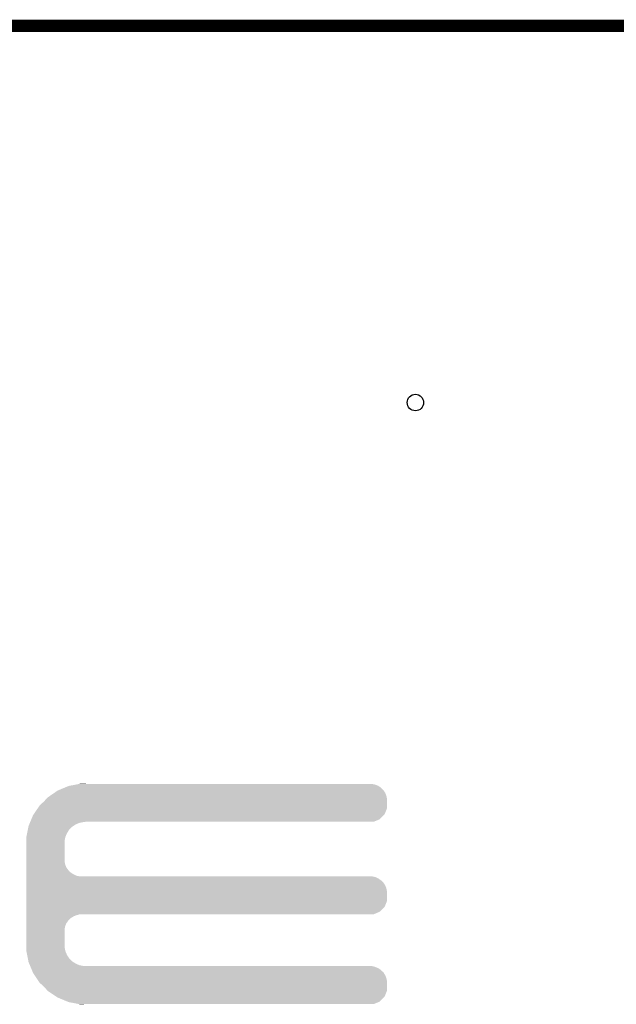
# Model space of a CAD drawing. Extents: x -1.4 to 24.2, y -3.9 to 53.4.
# Tile 52 of 56: x 9.4 to 16.8, y 41.2 to 53.4. Entities that reach past the tile are written whole.
import ezdxf

# ---------------------------------------------------------------- set-up
doc = ezdxf.new("R2010")
doc.units = 0
doc.layers.get('0').update_dxf_attribs({"linetype": 'CONTINUOUS'})
for name, color, linetype in [('XSENSE_MTI-8_CLICK_V102_GKO', 9, 'CONTINUOUS'), ('XSENSE_MTI-8_CLICK_V102_GTO', 11, 'CONTINUOUS'), ('XSENSE_MTI-8_CLICK_V102_GTS', 8, 'CONTINUOUS')]:
    doc.layers.add(name, color=color, linetype=linetype)

# ---------------------------------------------------------------- blocks, each defined once
blk = doc.blocks.new('ROUND_9')
blk.add_circle((0, 0), 0.102)

msp = doc.modelspace()

# ---------------------------------------------------------------- linework, layer by layer
at = {"layer": 'XSENSE_MTI-8_CLICK_V102_GKO', "const_width": 0.1524}
msp.add_lwpolyline([(-1.27, 53.34), (24.13, 53.34)], dxfattribs=at)
at = {"layer": 'XSENSE_MTI-8_CLICK_V102_GTO'}
for points in [[(9.77946, 43.771818), (9.83488, 43.80992), (13.95984, 43.771818), (13.9446, 43.80992)], [(9.83488, 43.80992), (9.87552, 43.83786), (13.9446, 43.80992), (13.925258, 43.83786)], [(9.87552, 43.83786), (9.887758, 43.84294), (13.925258, 43.83786), (13.92174, 43.84294)], [(9.887758, 43.84294), (9.961182, 43.873418), (13.92174, 43.84294), (13.891262, 43.873418)], [(9.961182, 43.873418), (10.010142, 43.89374), (13.891262, 43.873418), (13.861908, 43.89374)], [(10.010142, 43.89374), (10.023062, 43.896278), (13.861908, 43.89374), (13.858242, 43.896278)], [(10.023062, 43.896278), (10.100648, 43.911518), (13.858242, 43.896278), (13.820142, 43.911518)], [(10.100648, 43.911518), (10.13945, 43.91914), (13.820142, 43.911518), (13.779502, 43.91914)], [(10.13945, 43.91914), (10.15227, 43.921658), (10.226062, 43.91914), (10.22604, 43.921658)], [(10.15227, 43.921658), (10.152382, 43.92168), (10.22604, 43.921658), (10.152382, 43.92168)], [(9.649462, 43.6499), (9.7028, 43.7007), (13.967458, 43.6499), (13.967458, 43.7007)], [(9.7028, 43.7007), (9.731826, 43.731178), (13.967458, 43.7007), (13.96746, 43.731178)], [(9.731826, 43.731178), (9.753602, 43.75404), (13.96746, 43.731178), (13.963174, 43.75404)], [(9.753602, 43.75404), (9.77946, 43.771818), (13.963174, 43.75404), (13.95984, 43.771818)], [(9.575098, 43.54068), (9.626976, 43.616876), (13.936976, 43.54068), (13.967458, 43.616876)], [(9.626976, 43.616876), (9.649462, 43.6499), (13.967458, 43.616876), (13.967458, 43.6499)], [(9.520734, 43.416218), (9.529168, 43.436538), (10.09904, 43.416218), (10.147298, 43.436538)], [(9.529168, 43.436538), (9.533386, 43.4467), (10.147298, 43.436538), (10.20064, 43.4467)], [(9.533386, 43.4467), (9.534442, 43.44924), (10.20064, 43.4467), (10.22604, 43.44924)], [(9.534442, 43.44924), (9.547094, 43.47972), (13.799816, 43.44924), (13.876016, 43.47972)], [(9.547094, 43.47972), (9.568182, 43.530522), (13.876016, 43.47972), (13.926818, 43.530522)], [(9.568182, 43.530522), (9.575098, 43.54068), (13.926818, 43.530522), (13.936976, 43.54068)], [(9.494836, 43.307), (9.503318, 43.350178), (9.98982, 43.307), (10.01776, 43.350178)], [(9.503318, 43.350178), (9.50731, 43.3705), (10.01776, 43.350178), (10.035538, 43.3705)], [(9.50731, 43.3705), (9.510804, 43.38828), (10.035538, 43.3705), (10.055858, 43.38828)], [(9.510804, 43.38828), (9.512302, 43.395902), (10.055858, 43.38828), (10.067638, 43.395902)], [(9.512302, 43.395902), (9.520734, 43.416218), (10.067638, 43.395902), (10.09904, 43.416218)], [(9.48436, 43.253662), (9.485356, 43.258738), (9.968484, 43.253662), (9.9695, 43.258738)], [(9.485938, 43.207938), (9.48436, 43.253662), (9.95934, 43.207938), (9.968484, 43.253662)], [(9.485356, 43.258738), (9.494836, 43.307), (9.9695, 43.258738), (9.98982, 43.307)], [(9.4869, 43.18), (9.485938, 43.207938), (9.95934, 43.18), (9.95934, 43.207938)], [(9.4869, 42.961558), (9.4869, 43.18), (9.95934, 42.961558), (9.95934, 43.18)], [(9.4869, 42.920918), (9.4869, 42.961558), (9.966962, 42.920918), (9.95934, 42.961558)], [(9.4869, 42.882818), (9.4869, 42.920918), (9.982202, 42.882818), (9.966962, 42.920918)], [(9.4869, 42.84726), (9.4869, 42.882818), (10.0076, 42.84726), (9.982202, 42.882818)], [(9.4869, 42.832018), (9.4869, 42.84726), (10.020302, 42.832018), (10.0076, 42.84726)], [(9.4869, 42.81932), (9.4869, 42.832018), (10.035542, 42.81932), (10.020302, 42.832018)], [(9.4869, 42.79646), (9.4869, 42.81932), (10.071102, 42.79646), (10.035542, 42.81932)], [(9.4869, 42.77868), (9.4869, 42.79646), (10.109202, 42.77868), (10.071102, 42.79646)], [(9.4869, 42.77106), (9.4869, 42.77868), (10.147302, 42.77106), (10.109202, 42.77868)], [(9.4869, 42.763438), (9.4869, 42.77106), (13.820142, 42.763438), (13.779502, 42.77106)], [(9.4869, 42.745658), (9.4869, 42.763438), (13.858242, 42.745658), (13.820142, 42.763438)], [(9.4869, 42.7228), (9.4869, 42.745658), (13.89126, 42.7228), (13.858242, 42.745658)], [(9.4869, 42.710102), (9.4869, 42.7228), (13.906498, 42.710102), (13.89126, 42.7228)], [(9.4869, 42.694858), (9.4869, 42.710102), (13.92174, 42.694858), (13.906498, 42.710102)], [(9.4869, 42.6593), (9.4869, 42.694858), (13.9446, 42.6593), (13.92174, 42.694858)], [(9.4869, 42.621198), (9.4869, 42.6593), (13.95984, 42.621198), (13.9446, 42.6593)], [(9.4869, 42.580558), (9.4869, 42.621198), (13.96746, 42.580558), (13.95984, 42.621198)], [(9.4869, 42.466256), (9.4869, 42.580558), (13.967458, 42.466256), (13.96746, 42.580558)], [(9.4869, 42.39006), (9.4869, 42.466256), (13.936978, 42.39006), (13.967458, 42.466256)], [(9.4869, 42.331638), (9.4869, 42.39006), (13.876016, 42.331638), (13.936978, 42.39006)], [(9.4869, 42.29862), (9.4869, 42.331638), (13.799816, 42.29862), (13.876016, 42.331638)], [(9.4869, 42.288458), (9.4869, 42.29862), (10.109198, 42.288458), (10.147296, 42.29862)], [(9.4869, 42.273218), (9.4869, 42.288458), (10.0711, 42.273218), (10.109198, 42.288458)], [(9.4869, 42.25036), (9.4869, 42.273218), (10.03554, 42.25036), (10.0711, 42.273218)], [(9.4869, 42.237658), (9.4869, 42.25036), (10.020298, 42.237658), (10.03554, 42.25036)], [(9.4869, 42.22242), (9.4869, 42.237658), (10.0076, 42.22242), (10.020298, 42.237658)], [(9.4869, 42.18686), (9.4869, 42.22242), (9.9822, 42.18686), (10.0076, 42.22242)], [(9.4869, 42.148758), (9.4869, 42.18686), (9.96696, 42.148758), (9.9822, 42.18686)], [(9.4869, 42.108118), (9.4869, 42.148758), (9.95934, 42.108118), (9.96696, 42.148758)], [(9.4869, 41.9227), (9.4869, 42.108118), (9.95934, 41.9227), (9.95934, 42.108118)], [(9.48436, 41.849042), (9.486024, 41.897298), (9.968534, 41.849042), (9.95934, 41.897298)], [(9.48536, 41.843958), (9.48436, 41.849042), (9.969502, 41.843958), (9.968534, 41.849042)], [(9.486024, 41.897298), (9.4869, 41.9227), (9.95934, 41.897298), (9.95934, 41.9227)], [(9.494838, 41.7957), (9.48536, 41.843958), (9.989822, 41.7957), (9.969502, 41.843958)], [(9.503322, 41.752518), (9.494838, 41.7957), (10.01776, 41.752518), (9.989822, 41.7957)], [(9.507312, 41.732198), (9.503322, 41.752518), (10.03554, 41.732198), (10.01776, 41.752518)], [(9.510804, 41.71442), (9.507312, 41.732198), (10.055862, 41.71442), (10.03554, 41.732198)], [(9.5123, 41.706802), (9.510804, 41.71442), (10.067636, 41.706802), (10.055862, 41.71442)], [(9.520736, 41.68648), (9.5123, 41.706802), (10.09904, 41.68648), (10.067636, 41.706802)], [(9.529172, 41.66616), (9.520736, 41.68648), (10.147302, 41.66616), (10.09904, 41.68648)], [(9.533388, 41.656), (9.529172, 41.66616), (10.200642, 41.656), (10.147302, 41.66616)], [(9.537606, 41.645838), (9.533388, 41.656), (13.820142, 41.645838), (13.779502, 41.656)], [(9.543932, 41.630598), (9.537606, 41.645838), (13.858242, 41.630598), (13.820142, 41.645838)], [(9.553422, 41.607738), (9.543932, 41.630598), (13.891262, 41.607738), (13.858242, 41.630598)], [(9.559746, 41.5925), (9.553422, 41.607738), (13.9065, 41.5925), (13.891262, 41.607738)], [(9.56502, 41.579796), (9.559746, 41.5925), (13.92174, 41.579796), (13.9065, 41.5925)], [(9.56818, 41.57218), (9.56502, 41.579796), (13.926638, 41.57218), (13.92174, 41.579796)], [(9.586808, 41.54424), (9.56818, 41.57218), (13.9446, 41.54424), (13.926638, 41.57218)], [(9.612208, 41.506138), (9.586808, 41.54424), (13.95984, 41.506138), (13.9446, 41.54424)], [(9.639302, 41.465498), (9.612208, 41.506138), (13.96746, 41.465498), (13.95984, 41.506138)], [(9.64946, 41.45026), (9.639302, 41.465498), (13.967458, 41.45026), (13.96746, 41.465498)], [(9.7028, 41.39946), (9.64946, 41.45026), (13.967458, 41.39946), (13.967458, 41.45026)], [(9.748766, 41.351196), (9.7028, 41.39946), (13.967458, 41.351196), (13.967458, 41.39946)], [(9.753598, 41.346122), (9.748766, 41.351196), (13.965428, 41.346122), (13.967458, 41.351196)], [(9.860282, 41.275), (9.753598, 41.346122), (13.936976, 41.275), (13.965428, 41.346122)], [(9.875518, 41.264842), (9.860282, 41.275), (13.926818, 41.264842), (13.936976, 41.275)], [(9.997906, 41.21404), (9.875518, 41.264842), (13.876016, 41.21404), (13.926818, 41.264842)], [(10.010138, 41.208962), (9.997906, 41.21404), (13.86332, 41.208962), (13.876016, 41.21404)], [(10.13945, 41.18356), (10.010138, 41.208962), (13.799816, 41.18356), (13.86332, 41.208962)], [(10.152378, 41.18102), (10.13945, 41.18356), (10.152378, 41.18102), (10.22604, 41.18356)]]:
    msp.add_solid(points, dxfattribs=at)

# ---------------------------------------------------------------- block references
at = {"layer": 'XSENSE_MTI-8_CLICK_V102_GTS'}
msp.add_blockref('ROUND_9', (14.32052, 48.65878), dxfattribs=at)

doc.saveas('drawing.dxf')
